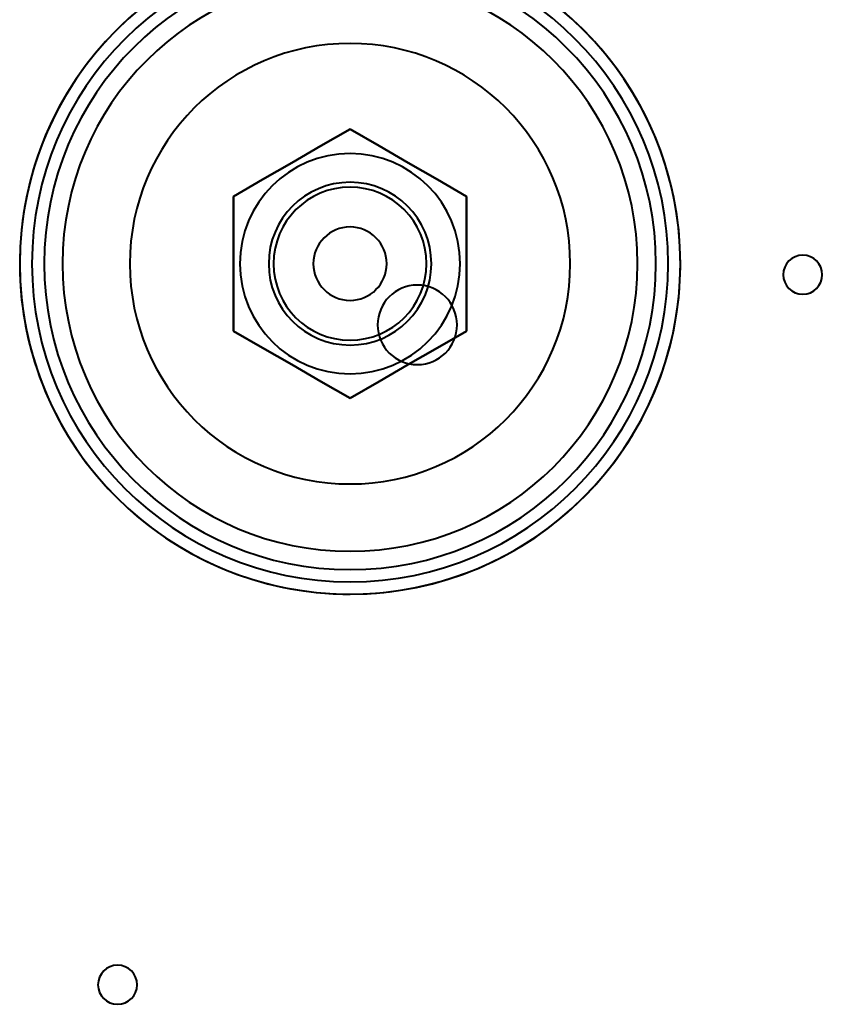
# Model space of a CAD drawing. Header units: millimetres. Extents: x -1115 to 1388, y -280 to 1010.
# Tile 51 of 76: x -302 to -236, y 517 to 597. Entities that reach past the tile are written whole.
import ezdxf

# ---------------------------------------------------------------- set-up
doc = ezdxf.new("R2010")
doc.units = ezdxf.units.MM
doc.layers.add('G-IMPT', color=8, linetype='Continuous', lineweight=40)

# ---------------------------------------------------------------- blocks, each defined once
blk = doc.blocks.new('NEXA 700 CALQUES_dwg-751640-Droite')
at = {"layer": 'G-IMPT', "flags": 128}
for points in [[(-292.803, 597.571), (-293.601, 596.843), (-294.369, 596.083), (-295.105, 595.294), (-295.81, 594.475), (-296.481, 593.629), (-297.118, 592.757), (-297.72, 591.86), (-298.285, 590.94), (-298.813, 589.998), (-299.303, 589.036), (-299.754, 588.054), (-300.165, 587.056), (-300.536, 586.042), (-300.866, 585.014), (-301.155, 583.973), (-301.402, 582.922), (-301.607, 581.861), (-301.769, 580.794), (-301.889, 579.72), (-301.965, 578.643), (-301.998, 577.564), (-301.988, 576.484), (-301.935, 575.405), (-301.839, 574.33), (-301.7, 573.259), (-301.518, 572.194), (-301.294, 571.138), (-301.028, 570.091), (-300.72, 569.056), (-300.37, 568.034), (-299.981, 567.027), (-299.551, 566.036), (-299.082, 565.064), (-298.575, 564.11), (-298.029, 563.178), (-297.447, 562.268), (-296.829, 561.383), (-296.177, 560.523), (-295.49, 559.689), (-294.77, 558.884), (-294.019, 558.108), (-293.238, 557.363), (-292.427, 556.649), (-291.588, 555.969), (-290.723, 555.323), (-289.833, 554.711), (-288.919, 554.136), (-287.982, 553.598), (-287.025, 553.098), (-286.049, 552.636), (-285.055, 552.214), (-284.045, 551.832), (-283.02, 551.491), (-281.983, 551.191), (-280.934, 550.932), (-279.876, 550.716), (-278.81, 550.543), (-277.738, 550.412), (-276.662, 550.324), (-275.583, 550.279), (-275, 550.272)], [(-275, 550.272), (-273.92, 550.294), (-272.842, 550.359), (-271.768, 550.466), (-270.698, 550.617), (-269.636, 550.811), (-268.582, 551.046), (-267.538, 551.324), (-266.507, 551.643), (-265.489, 552.003), (-264.486, 552.404), (-263.5, 552.844), (-262.532, 553.323), (-261.584, 553.841), (-260.658, 554.396), (-259.755, 554.988), (-258.876, 555.616), (-258.023, 556.278), (-257.197, 556.974), (-256.399, 557.702), (-255.631, 558.461), (-254.895, 559.251), (-254.19, 560.069), (-253.519, 560.915), (-252.882, 561.787), (-252.28, 562.684), (-251.715, 563.604), (-251.187, 564.546), (-250.697, 565.509), (-250.246, 566.49), (-249.835, 567.489), (-249.464, 568.503), (-249.134, 569.531), (-248.845, 570.572), (-248.598, 571.623), (-248.393, 572.683), (-248.231, 573.751), (-248.111, 574.824), (-248.035, 575.901), (-248.002, 576.981), (-248.012, 578.061), (-248.065, 579.139), (-248.161, 580.215), (-248.3, 581.286), (-248.482, 582.35), (-248.706, 583.407), (-248.972, 584.453), (-249.28, 585.488), (-249.63, 586.51), (-250.019, 587.518), (-250.449, 588.508), (-250.918, 589.481), (-251.425, 590.434), (-251.971, 591.367), (-252.553, 592.276), (-253.171, 593.162), (-253.823, 594.022), (-254.51, 594.856), (-255.23, 595.661), (-255.981, 596.437), (-256.762, 597.182), (-257.573, 597.895)], [(-275, 588.272), (-277.382, 586.897), (-279.763, 585.522), (-282.145, 584.147), (-284.526, 582.772)], [(-275, 588.272), (-277.382, 586.897), (-279.763, 585.522), (-282.145, 584.147), (-284.526, 582.772)], [(-284.526, 582.772), (-282.145, 584.147), (-279.763, 585.522), (-277.382, 586.897), (-275, 588.272)], [(-284.526, 582.772), (-282.145, 584.147), (-279.763, 585.522), (-277.382, 586.897), (-275, 588.272)], [(-275, 588.272), (-277.382, 586.897), (-279.763, 585.522), (-282.145, 584.147), (-284.526, 582.772)], [(-284.526, 582.772), (-282.145, 584.147), (-279.763, 585.522), (-277.382, 586.897), (-275, 588.272)], [(-275, 588.272), (-277.382, 586.897), (-279.763, 585.522), (-282.145, 584.147), (-284.526, 582.772)], [(-284.526, 582.772), (-282.145, 584.147), (-279.763, 585.522), (-277.382, 586.897), (-275, 588.272)], [(-265.474, 582.772), (-267.855, 584.147), (-270.237, 585.522), (-272.618, 586.897), (-275, 588.272)], [(-265.474, 582.772), (-267.855, 584.147), (-270.237, 585.522), (-272.618, 586.897), (-275, 588.272)], [(-275, 588.272), (-272.618, 586.897), (-270.237, 585.522), (-267.855, 584.147), (-265.474, 582.772)], [(-275, 588.272), (-272.618, 586.897), (-270.237, 585.522), (-267.855, 584.147), (-265.474, 582.772)], [(-265.474, 582.772), (-267.855, 584.147), (-270.237, 585.522), (-272.618, 586.897), (-275, 588.272)], [(-275, 588.272), (-272.618, 586.897), (-270.237, 585.522), (-267.855, 584.147), (-265.474, 582.772)], [(-265.474, 582.772), (-267.855, 584.147), (-270.237, 585.522), (-272.618, 586.897), (-275, 588.272)], [(-275, 588.272), (-272.618, 586.897), (-270.237, 585.522), (-267.855, 584.147), (-265.474, 582.772)], [(-284.526, 582.772), (-284.526, 580.022), (-284.526, 577.272), (-284.526, 574.522), (-284.526, 571.772)], [(-284.526, 571.772), (-284.526, 574.522), (-284.526, 577.272), (-284.526, 580.022), (-284.526, 582.772)], [(-284.526, 582.772), (-284.526, 580.022), (-284.526, 577.272), (-284.526, 574.522), (-284.526, 571.772)], [(-284.526, 571.772), (-284.526, 574.522), (-284.526, 577.272), (-284.526, 580.022), (-284.526, 582.772)], [(-284.526, 582.772), (-284.526, 580.022), (-284.526, 577.272), (-284.526, 574.522), (-284.526, 571.772)], [(-284.526, 571.772), (-284.526, 574.522), (-284.526, 577.272), (-284.526, 580.022), (-284.526, 582.772)], [(-284.526, 582.772), (-284.526, 580.022), (-284.526, 577.272), (-284.526, 574.522), (-284.526, 571.772)], [(-284.526, 571.772), (-284.526, 574.522), (-284.526, 577.272), (-284.526, 580.022), (-284.526, 582.772)], [(-265.474, 571.772), (-265.474, 574.522), (-265.474, 577.272), (-265.474, 580.022), (-265.474, 582.772)], [(-265.474, 571.772), (-265.474, 574.522), (-265.474, 577.272), (-265.474, 580.022), (-265.474, 582.772)], [(-265.474, 582.772), (-265.474, 580.022), (-265.474, 577.272), (-265.474, 574.522), (-265.474, 571.772)], [(-265.474, 582.772), (-265.474, 580.022), (-265.474, 577.272), (-265.474, 574.522), (-265.474, 571.772)], [(-265.474, 571.772), (-265.474, 574.522), (-265.474, 577.272), (-265.474, 580.022), (-265.474, 582.772)], [(-265.474, 582.772), (-265.474, 580.022), (-265.474, 577.272), (-265.474, 574.522), (-265.474, 571.772)], [(-265.474, 571.772), (-265.474, 574.522), (-265.474, 577.272), (-265.474, 580.022), (-265.474, 582.772)], [(-265.474, 582.772), (-265.474, 580.022), (-265.474, 577.272), (-265.474, 574.522), (-265.474, 571.772)], [(-284.526, 571.772), (-282.145, 570.397), (-279.763, 569.022), (-277.382, 567.647), (-275, 566.272)], [(-284.526, 571.772), (-282.145, 570.397), (-279.763, 569.022), (-277.382, 567.647), (-275, 566.272)], [(-275, 566.272), (-277.382, 567.647), (-279.763, 569.022), (-282.145, 570.397), (-284.526, 571.772)], [(-275, 566.272), (-277.382, 567.647), (-279.763, 569.022), (-282.145, 570.397), (-284.526, 571.772)], [(-284.526, 571.772), (-282.145, 570.397), (-279.763, 569.022), (-277.382, 567.647), (-275, 566.272)], [(-275, 566.272), (-277.382, 567.647), (-279.763, 569.022), (-282.145, 570.397), (-284.526, 571.772)], [(-284.526, 571.772), (-282.145, 570.397), (-279.763, 569.022), (-277.382, 567.647), (-275, 566.272)], [(-275, 566.272), (-277.382, 567.647), (-279.763, 569.022), (-282.145, 570.397), (-284.526, 571.772)], [(-275, 566.272), (-272.618, 567.647), (-270.237, 569.022), (-267.855, 570.397), (-265.474, 571.772)], [(-275, 566.272), (-272.618, 567.647), (-270.237, 569.022), (-267.855, 570.397), (-265.474, 571.772)], [(-265.474, 571.772), (-267.855, 570.397), (-270.237, 569.022), (-272.618, 567.647), (-275, 566.272)], [(-265.474, 571.772), (-267.855, 570.397), (-270.237, 569.022), (-272.618, 567.647), (-275, 566.272)], [(-275, 566.272), (-272.618, 567.647), (-270.237, 569.022), (-267.855, 570.397), (-265.474, 571.772)], [(-265.474, 571.772), (-267.855, 570.397), (-270.237, 569.022), (-272.618, 567.647), (-275, 566.272)], [(-275, 566.272), (-272.618, 567.647), (-270.237, 569.022), (-267.855, 570.397), (-265.474, 571.772)], [(-265.474, 571.772), (-267.855, 570.397), (-270.237, 569.022), (-272.618, 567.647), (-275, 566.272)]]:
    blk.add_lwpolyline(points, dxfattribs=at)
at = {"layer": 'G-IMPT'}
for centre, radius, start, end in [((-275, 577.272), 27, 90, 180), ((-275, 577.272), 27, 360, 180), ((-275, 577.272), 27, 0, 180), ((-275, 577.272), 27, 0, 180), ((-275, 577.272), 27, 90, 270), ((-275, 577.272), 27, 90, 180), ((-275, 577.272), 27, 0, 180), ((-275, 577.272), 27, 90, 270), ((-275, 577.272), 27, 270, 90), ((-275, 577.272), 27, 270, 90), ((-275, 577.272), 27, 360, 90), ((-275, 577.272), 27, 270, 90), ((-275, 577.272), 26, 360, 180), ((-275, 577.272), 26, 90, 180), ((-275, 577.272), 26, 0, 180), ((-275, 577.272), 26, 90, 180), ((-275, 577.272), 26, 270, 90), ((-275, 577.272), 26, 270, 90), ((-275, 577.272), 25, 0, 180), ((-275, 577.272), 25, 0, 180), ((-275, 577.272), 25, 360, 180), ((-275, 577.272), 25, 0, 180), ((-275, 577.272), 23.5, 360, 180), ((-275, 577.272), 23.5, 360, 180), ((-275, 577.272), 23.5, 360, 180), ((-275, 577.272), 23.5, 0, 180), ((-275, 577.272), 18, 90, 270), ((-275, 577.272), 18, 360, 180), ((-275, 577.272), 18, 0, 180), ((-275, 577.272), 18, 90, 270), ((-275, 577.272), 18, 0, 180), ((-275, 577.272), 18, 360, 180), ((-275, 577.272), 18, 0, 180), ((-275, 577.272), 18, 360, 180), ((-275, 577.272), 18, 270, 90), ((-275, 577.272), 18, 270, 90), ((-275, 577.272), 9, 90, 180), ((-275, 577.272), 9, 0, 180), ((-275, 577.272), 9, 270, 90), ((-275, 577.272), 6.65, 0, 180), ((-275, 577.272), 6.65, 0, 180), ((-275, 577.272), 6.65, 360, 180), ((-275, 577.272), 6.65, 0, 180), ((-275, 577.272), 6.25, 90, 270), ((-275, 577.272), 6.25, 360, 180), ((-275, 577.272), 6.25, 360, 180), ((-275, 577.272), 6.25, 0, 180), ((-275, 577.272), 6.25, 0, 180), ((-275, 577.272), 6.25, 0, 180), ((-275, 577.272), 6.25, 90, 270), ((-275, 577.272), 6.25, 0, 180), ((-275, 577.272), 6.25, 270, 90), ((-275, 577.272), 6.25, 270, 90), ((-275, 577.272), 3, 90, 180), ((-275, 577.272), 3, 0, 180), ((-275, 577.272), 3, 0, 180), ((-275, 577.272), 3, 0, 180), ((-275, 577.272), 3, 270, 90), ((-238, 576.372), 1.6, 360, 180), ((-238, 576.372), 1.6, 0, 180), ((-238, 576.372), 1.6, 0, 180), ((-238, 576.372), 1.6, 0, 180), ((-275, 577.272), 27, 180, 270), ((-275, 577.272), 27, 180, 0), ((-275, 577.272), 27, 180, 360), ((-275, 577.272), 27, 180, 360), ((-275, 577.272), 27, 180, 270), ((-275, 577.272), 27, 180, 360), ((-275, 577.272), 26, 180, 360), ((-275, 577.272), 26, 180, 270), ((-275, 577.272), 26, 180, 0), ((-275, 577.272), 26, 180, 270), ((-275, 577.272), 25, 180, 360), ((-275, 577.272), 25, 180, 360), ((-275, 577.272), 25, 180, 0), ((-275, 577.272), 25, 180, 360), ((-275, 577.272), 23.5, 180, 360), ((-275, 577.272), 23.5, 180, 360), ((-275, 577.272), 23.5, 180, 360), ((-275, 577.272), 23.5, 180, 360), ((-275, 577.272), 18, 180, 270), ((-275, 577.272), 18, 180, 270), ((-275, 577.272), 18, 180, 0), ((-275, 577.272), 18, 180, 0), ((-275, 577.272), 18, 180, 360), ((-275, 577.272), 18, 180, 360), ((-275, 577.272), 9, 180, 270), ((-275, 577.272), 9, 180, 360), ((-275, 577.272), 6.65, 180, 360), ((-275, 577.272), 6.65, 180, 360), ((-275, 577.272), 6.65, 180, 360), ((-275, 577.272), 6.65, 180, 360), ((-275, 577.272), 6.25, 180, 360), ((-275, 577.272), 6.25, 180, 270), ((-275, 577.272), 6.25, 180, 270), ((-275, 577.272), 6.25, 180, 360), ((-275, 577.272), 6.25, 180, 0), ((-275, 577.272), 6.25, 180, 360), ((-275, 577.272), 3, 180, 270), ((-275, 577.272), 3, 180, 360), ((-275, 577.272), 3, 180, 0), ((-275, 577.272), 3, 180, 0), ((-275, 577.272), 18, 270, 0), ((-275, 577.272), 18, 270, 360), ((-275, 577.272), 6.25, 270, 0), ((-275, 577.272), 6.25, 270, 0), ((-275, 577.272), 27, 270, 0), ((-238, 576.372), 1.6, 180, 360), ((-238, 576.372), 1.6, 180, 0), ((-238, 576.372), 1.6, 180, 360), ((-238, 576.372), 1.6, 180, 360), ((-269.5, 572.272), 3.25, 360, 180), ((-269.5, 572.272), 3.25, 360, 180), ((-269.5, 572.272), 3.25, 0, 180), ((-269.5, 572.272), 3.25, 0, 180), ((-269.5, 572.272), 3.25, 180, 360), ((-269.5, 572.272), 3.25, 180, 360), ((-269.5, 572.272), 3.25, 180, 0), ((-269.5, 572.272), 3.25, 180, 360), ((-294, 518.352), 1.6, 360, 180), ((-294, 518.352), 1.6, 0, 180), ((-294, 518.352), 1.6, 0, 180), ((-294, 518.352), 1.6, 360, 180), ((-294, 518.352), 1.6, 180, 360), ((-294, 518.352), 1.6, 180, 0), ((-294, 518.352), 1.6, 180, 360), ((-294, 518.352), 1.6, 180, 0)]:
    blk.add_arc(centre, radius, start, end, dxfattribs=at)

msp = doc.modelspace()

# ---------------------------------------------------------------- block references
at = {"layer": 'G-IMPT'}
msp.add_blockref('NEXA 700 CALQUES_dwg-751640-Droite', (0, 0), dxfattribs=at)

doc.saveas('drawing.dxf')
